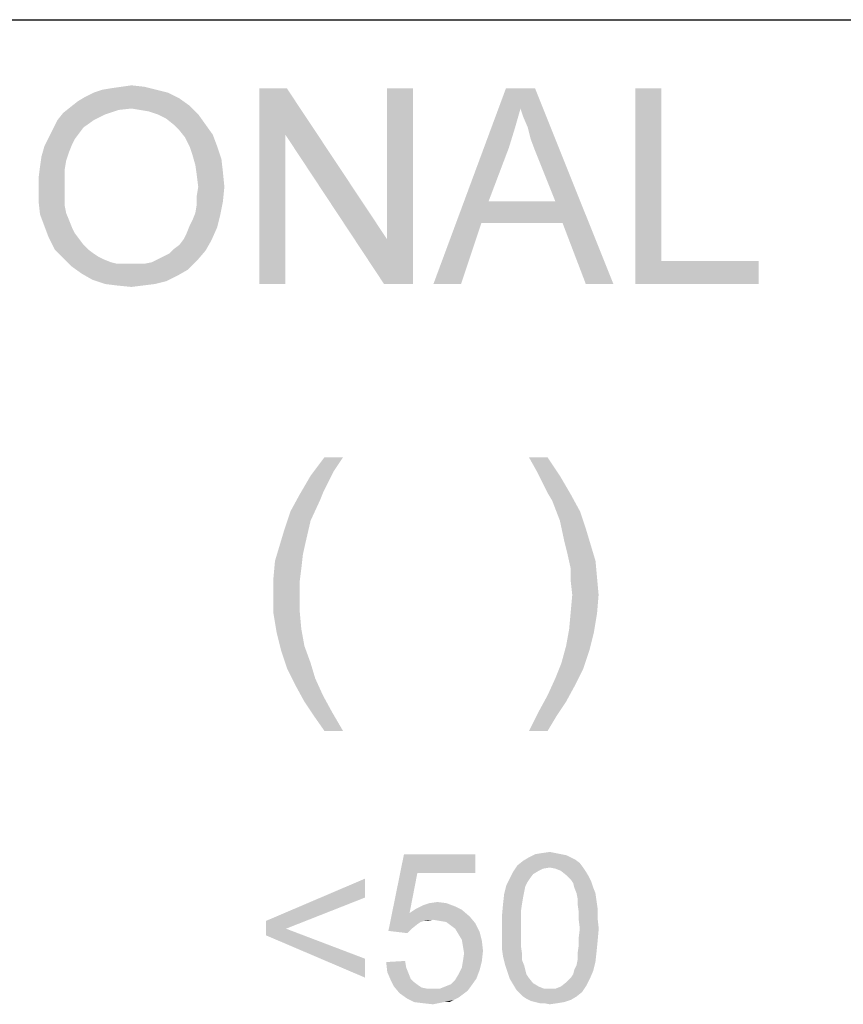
# Model space of a CAD drawing. Extents: x 0 to 1189, y 0 to 841.
# Tile 81 of 125: x 1055 to 1068, y 55 to 70. Entities that reach past the tile are written whole.
import ezdxf

# ---------------------------------------------------------------- set-up
doc = ezdxf.new("R2010")
doc.units = 0
doc.header["$LTSCALE"] = 65.395
doc.header["$MEASUREMENT"] = 0
doc.layers.get('0').update_dxf_attribs({"linetype": 'CONTINUOUS'})

msp = doc.modelspace()

# ---------------------------------------------------------------- linework, layer by layer
at = {"linetype": 'Continuous'}
for p in [(909, 70), (1037, 70), (1037, 70)]:
    msp.add_line(p, (1174, 70), dxfattribs=at)
for points in [[(1056.72917, 68.92778), (1056.8625, 68.95), (1057.37361, 68.97222)], [(1056.72917, 68.92778), (1057.37361, 68.97222), (1057.55139, 68.92778)], [(1057.37361, 68.97222), (1056.8625, 68.95), (1057.01806, 68.97222)], [(1057.01806, 68.97222), (1057.17361, 68.99444), (1057.37361, 68.97222)], [(1059.55139, 68.95), (1059.52917, 68.23889), (1059.12917, 65.95)], [(1059.55139, 68.95), (1059.12917, 65.95), (1059.12917, 68.95)], [(1059.52917, 68.23889), (1059.55139, 68.95), (1061.08472, 66.63889)], [(1061.04028, 65.95), (1061.08472, 66.63889), (1061.48472, 68.95)], [(1061.04028, 65.95), (1061.48472, 68.95), (1061.48472, 65.95)], [(1061.48472, 68.95), (1061.08472, 66.63889), (1061.08472, 68.95)], [(1063.12917, 68.63889), (1061.79583, 65.95), (1062.90694, 68.95)], [(1062.90694, 68.95), (1063.35139, 68.95), (1063.12917, 68.63889)], [(1063.17361, 68.50556), (1063.12917, 68.63889), (1063.35139, 68.95)], [(1063.24028, 68.35), (1063.17361, 68.50556), (1063.35139, 68.95)], [(1063.28472, 68.17222), (1063.24028, 68.35), (1063.35139, 68.95)], [(1063.35139, 67.99444), (1063.28472, 68.17222), (1063.35139, 68.95)], [(1063.6625, 67.21667), (1063.35139, 67.99444), (1063.35139, 68.95)], [(1063.77361, 66.88333), (1063.6625, 67.21667), (1063.35139, 68.95)], [(1064.12917, 65.95), (1063.77361, 66.88333), (1063.35139, 68.95)], [(1064.12917, 65.95), (1063.35139, 68.95), (1064.55139, 65.95)], [(1065.28472, 68.95), (1065.28472, 66.30556), (1064.88472, 65.95)], [(1065.28472, 68.95), (1064.88472, 65.95), (1064.88472, 68.95)], [(1057.90694, 68.79444), (1056.35139, 68.75), (1056.4625, 68.81667)], [(1056.35139, 68.75), (1057.90694, 68.79444), (1058.0625, 68.68333)], [(1057.72917, 68.88333), (1056.4625, 68.81667), (1056.59583, 68.88333)], [(1056.4625, 68.81667), (1057.72917, 68.88333), (1057.90694, 68.79444)], [(1057.55139, 68.92778), (1056.59583, 68.88333), (1056.72917, 68.92778)], [(1056.59583, 68.88333), (1057.55139, 68.92778), (1057.72917, 68.88333)], [(1057.17361, 68.63889), (1056.12917, 68.57222), (1056.24028, 68.66111)], [(1057.17361, 68.63889), (1056.97361, 68.61667), (1056.12917, 68.57222)], [(1058.0625, 68.68333), (1056.24028, 68.66111), (1056.35139, 68.75)], [(1057.17361, 68.63889), (1056.24028, 68.66111), (1058.0625, 68.68333)], [(1057.30694, 68.61667), (1057.17361, 68.63889), (1058.0625, 68.68333)], [(1057.44028, 68.59444), (1057.30694, 68.61667), (1058.0625, 68.68333)], [(1057.57361, 68.55), (1057.44028, 68.59444), (1058.0625, 68.68333)], [(1057.57361, 68.55), (1058.0625, 68.68333), (1058.19583, 68.55)], [(1063.12917, 68.63889), (1063.04028, 68.32778), (1061.79583, 65.95)], [(1056.77361, 68.55), (1056.04028, 68.46111), (1056.12917, 68.57222)], [(1056.04028, 68.46111), (1056.77361, 68.55), (1056.59583, 68.46111)], [(1056.12917, 68.57222), (1056.97361, 68.61667), (1056.77361, 68.55)], [(1058.19583, 68.55), (1057.70694, 68.48333), (1057.57361, 68.55)], [(1057.81806, 68.39444), (1057.70694, 68.48333), (1058.19583, 68.55)], [(1057.81806, 68.39444), (1058.19583, 68.55), (1058.30694, 68.39444)], [(1056.59583, 68.46111), (1056.44028, 68.35), (1055.97361, 68.32778)], [(1056.59583, 68.46111), (1055.97361, 68.32778), (1056.04028, 68.46111)], [(1055.97361, 68.32778), (1056.44028, 68.35), (1056.37361, 68.26111)], [(1058.30694, 68.39444), (1057.90694, 68.30556), (1057.81806, 68.39444)], [(1057.90694, 68.30556), (1058.30694, 68.39444), (1058.41806, 68.23889)], [(1056.30694, 68.17222), (1055.84028, 68.06111), (1055.90694, 68.19445)], [(1056.37361, 68.26111), (1055.90694, 68.19445), (1055.97361, 68.32778)], [(1055.90694, 68.19445), (1056.37361, 68.26111), (1056.30694, 68.17222)], [(1058.41806, 68.23889), (1057.99583, 68.19445), (1057.90694, 68.30556)], [(1058.0625, 68.06111), (1057.99583, 68.19445), (1058.41806, 68.23889)], [(1058.0625, 68.06111), (1058.41806, 68.23889), (1058.48472, 68.06111)], [(1059.12917, 65.95), (1059.52917, 68.23889), (1059.52917, 65.95)], [(1061.08472, 66.63889), (1061.04028, 65.95), (1059.52917, 68.23889)], [(1063.04028, 68.32778), (1062.95139, 68.03889), (1061.79583, 65.95)], [(1056.21806, 67.97222), (1055.79583, 67.90556), (1055.84028, 68.06111)], [(1056.30694, 68.17222), (1056.2625, 68.08333), (1055.84028, 68.06111)], [(1055.84028, 68.06111), (1056.2625, 68.08333), (1056.21806, 67.97222)], [(1058.48472, 68.06111), (1058.10694, 67.92778), (1058.0625, 68.06111)], [(1058.10694, 67.92778), (1058.48472, 68.06111), (1058.55139, 67.86111)], [(1062.95139, 68.03889), (1062.64028, 67.21667), (1061.79583, 65.95)], [(1056.17361, 67.83889), (1055.77361, 67.75), (1055.79583, 67.90556)], [(1055.79583, 67.90556), (1056.21806, 67.97222), (1056.17361, 67.83889)], [(1058.55139, 67.86111), (1058.15139, 67.77222), (1058.10694, 67.92778)], [(1056.15139, 67.70556), (1055.75139, 67.57222), (1055.77361, 67.75)], [(1055.77361, 67.75), (1056.17361, 67.83889), (1056.15139, 67.70556)], [(1058.15139, 67.77222), (1058.55139, 67.86111), (1058.57361, 67.66111)], [(1058.57361, 67.66111), (1058.17361, 67.61667), (1058.15139, 67.77222)], [(1055.75139, 67.57222), (1056.15139, 67.70556), (1056.15139, 67.55)], [(1058.19583, 67.43889), (1058.17361, 67.61667), (1058.57361, 67.66111)], [(1058.19583, 67.43889), (1058.57361, 67.66111), (1058.59583, 67.43889)], [(1056.15139, 67.55), (1055.75139, 67.39444), (1055.75139, 67.57222)], [(1055.75139, 67.39444), (1056.15139, 67.55), (1056.15139, 67.39444)], [(1058.59583, 67.43889), (1058.17361, 67.30556), (1058.19583, 67.43889)], [(1058.17361, 67.30556), (1058.59583, 67.43889), (1058.57361, 67.21667)], [(1056.15139, 67.39444), (1056.15139, 67.26111), (1055.75139, 67.21667)], [(1056.15139, 67.39444), (1055.75139, 67.21667), (1055.75139, 67.39444)], [(1058.57361, 67.21667), (1058.17361, 67.17222), (1058.17361, 67.30556)], [(1055.75139, 67.21667), (1056.15139, 67.26111), (1056.15139, 67.15)], [(1056.15139, 67.15), (1055.77361, 67.01667), (1055.75139, 67.21667)], [(1056.15139, 67.15), (1056.17361, 67.03889), (1055.77361, 67.01667)], [(1058.15139, 67.03889), (1058.17361, 67.17222), (1058.57361, 67.21667)], [(1058.15139, 67.03889), (1058.57361, 67.21667), (1058.52917, 66.99444)], [(1062.64028, 67.21667), (1062.52917, 66.88333), (1061.79583, 65.95)], [(1062.64028, 67.21667), (1063.6625, 67.21667), (1062.52917, 66.88333)], [(1063.77361, 66.88333), (1062.52917, 66.88333), (1063.6625, 67.21667)], [(1055.77361, 67.01667), (1056.17361, 67.03889), (1056.21806, 66.92778)], [(1056.21806, 66.92778), (1055.84028, 66.83889), (1055.77361, 67.01667)], [(1058.0625, 66.83889), (1058.10694, 66.92778), (1058.52917, 66.99444)], [(1058.0625, 66.83889), (1058.52917, 66.99444), (1058.48472, 66.81667)], [(1058.52917, 66.99444), (1058.10694, 66.92778), (1058.15139, 67.03889)], [(1055.84028, 66.83889), (1056.21806, 66.92778), (1056.2625, 66.81667)], [(1056.2625, 66.81667), (1055.90694, 66.66111), (1055.84028, 66.83889)], [(1058.48472, 66.81667), (1058.01806, 66.72778), (1058.0625, 66.83889)], [(1061.79583, 65.95), (1062.52917, 66.88333), (1062.21806, 65.95)], [(1056.2625, 66.81667), (1056.30694, 66.72778), (1055.90694, 66.66111)], [(1055.90694, 66.66111), (1056.30694, 66.72778), (1056.37361, 66.63889)], [(1057.97361, 66.63889), (1058.01806, 66.72778), (1058.48472, 66.81667)], [(1057.97361, 66.63889), (1058.48472, 66.81667), (1058.39583, 66.61667)], [(1056.37361, 66.63889), (1055.99583, 66.48333), (1055.90694, 66.66111)], [(1056.37361, 66.63889), (1056.44028, 66.55), (1055.99583, 66.48333)], [(1055.99583, 66.48333), (1056.44028, 66.55), (1056.50694, 66.48333)], [(1057.81806, 66.48333), (1057.90694, 66.55), (1058.39583, 66.61667)], [(1057.81806, 66.48333), (1058.39583, 66.61667), (1058.30694, 66.46111)], [(1058.39583, 66.61667), (1057.90694, 66.55), (1057.97361, 66.63889)], [(1056.50694, 66.48333), (1056.12917, 66.35), (1055.99583, 66.48333)], [(1056.50694, 66.48333), (1056.59583, 66.41667), (1056.12917, 66.35)], [(1056.59583, 66.41667), (1056.6625, 66.37222), (1056.12917, 66.35)], [(1056.12917, 66.35), (1056.6625, 66.37222), (1056.75139, 66.32778)], [(1057.57361, 66.32778), (1057.6625, 66.37222), (1058.30694, 66.46111)], [(1057.57361, 66.32778), (1058.30694, 66.46111), (1058.17361, 66.30556)], [(1057.6625, 66.37222), (1057.75139, 66.41667), (1058.30694, 66.46111)], [(1058.30694, 66.46111), (1057.75139, 66.41667), (1057.81806, 66.48333)], [(1056.75139, 66.32778), (1056.2625, 66.21667), (1056.12917, 66.35)], [(1056.75139, 66.32778), (1056.8625, 66.28333), (1056.2625, 66.21667)], [(1056.8625, 66.28333), (1056.95139, 66.26111), (1056.2625, 66.21667)], [(1057.2625, 66.26111), (1057.37361, 66.26111), (1056.2625, 66.21667)], [(1057.15139, 66.26111), (1057.2625, 66.26111), (1056.2625, 66.21667)], [(1057.0625, 66.26111), (1057.15139, 66.26111), (1056.2625, 66.21667)], [(1056.95139, 66.26111), (1057.0625, 66.26111), (1056.2625, 66.21667)], [(1058.04028, 66.17222), (1056.2625, 66.21667), (1057.37361, 66.26111)], [(1057.37361, 66.26111), (1057.48472, 66.28333), (1058.17361, 66.30556)], [(1057.37361, 66.26111), (1058.17361, 66.30556), (1058.04028, 66.17222)], [(1058.17361, 66.30556), (1057.48472, 66.28333), (1057.57361, 66.32778)], [(1065.28472, 66.30556), (1066.77361, 66.30556), (1064.88472, 65.95)], [(1064.88472, 65.95), (1066.77361, 66.30556), (1066.77361, 65.95)], [(1058.04028, 66.17222), (1056.41806, 66.10556), (1056.2625, 66.21667)], [(1056.41806, 66.10556), (1058.04028, 66.17222), (1057.88472, 66.08333)], [(1057.88472, 66.08333), (1056.57361, 66.01667), (1056.41806, 66.10556)], [(1056.57361, 66.01667), (1057.88472, 66.08333), (1057.70694, 65.99444)], [(1057.70694, 65.99444), (1056.77361, 65.95), (1056.57361, 66.01667)], [(1056.77361, 65.95), (1057.70694, 65.99444), (1057.52917, 65.95)], [(1057.52917, 65.95), (1056.95139, 65.92778), (1056.77361, 65.95)], [(1056.95139, 65.92778), (1057.52917, 65.95), (1057.35139, 65.92778)], [(1057.35139, 65.92778), (1057.17361, 65.90556), (1056.95139, 65.92778)], [(1060.41361, 63.29741), (1060.27139, 63.08407), (1059.91583, 63.01296)], [(1060.41361, 63.29741), (1059.91583, 63.01296), (1060.12917, 63.29741)], [(1063.5425, 63.29741), (1063.37657, 63.08407), (1063.25806, 63.29741)], [(1063.37657, 63.08407), (1063.5425, 63.29741), (1063.73213, 63.01296)], [(1059.91583, 63.01296), (1060.27139, 63.08407), (1060.17657, 62.89444)], [(1063.73213, 63.01296), (1063.47139, 62.89444), (1063.37657, 63.08407)], [(1060.17657, 62.89444), (1059.74991, 62.72852), (1059.91583, 63.01296)], [(1063.5425, 62.75222), (1063.47139, 62.89444), (1063.73213, 63.01296)], [(1063.5425, 62.75222), (1063.73213, 63.01296), (1063.89806, 62.72852)], [(1060.17657, 62.89444), (1060.10546, 62.75222), (1059.74991, 62.72852)], [(1059.74991, 62.72852), (1060.10546, 62.75222), (1060.05806, 62.6337)], [(1063.89806, 62.72852), (1063.61361, 62.6337), (1063.5425, 62.75222)], [(1060.05806, 62.6337), (1059.60769, 62.46778), (1059.74991, 62.72852)], [(1059.60769, 62.46778), (1060.05806, 62.6337), (1059.91583, 62.32556)], [(1063.61361, 62.6337), (1063.89806, 62.72852), (1064.04028, 62.46778)], [(1064.04028, 62.46778), (1063.73213, 62.32556), (1063.61361, 62.6337)], [(1059.91583, 62.32556), (1059.51287, 62.18333), (1059.60769, 62.46778)], [(1063.73213, 62.32556), (1064.04028, 62.46778), (1064.13509, 62.18333)], [(1059.51287, 62.18333), (1059.91583, 62.32556), (1059.84472, 62.01741)], [(1064.13509, 62.18333), (1063.80324, 61.9937), (1063.73213, 62.32556)], [(1059.84472, 62.01741), (1059.44176, 61.9463), (1059.51287, 62.18333)], [(1063.80324, 61.9937), (1064.13509, 62.18333), (1064.2062, 61.9463)], [(1059.44176, 61.9463), (1059.84472, 62.01741), (1059.79731, 61.80407)], [(1059.79731, 61.80407), (1059.37065, 61.70926), (1059.44176, 61.9463)], [(1064.2062, 61.9463), (1063.85065, 61.80407), (1063.80324, 61.9937)], [(1063.85065, 61.80407), (1064.2062, 61.9463), (1064.27731, 61.70926)], [(1059.77361, 61.59074), (1059.34694, 61.44852), (1059.37065, 61.70926)], [(1059.37065, 61.70926), (1059.79731, 61.80407), (1059.77361, 61.59074)], [(1064.27731, 61.70926), (1063.89806, 61.59074), (1063.85065, 61.80407)], [(1063.89806, 61.59074), (1064.27731, 61.70926), (1064.30102, 61.44852)], [(1059.34694, 61.44852), (1059.77361, 61.59074), (1059.74991, 61.40111)], [(1064.30102, 61.44852), (1063.89806, 61.40111), (1063.89806, 61.59074)], [(1059.74991, 61.40111), (1059.34694, 61.18778), (1059.34694, 61.44852)], [(1059.34694, 61.18778), (1059.74991, 61.40111), (1059.74991, 61.18778)], [(1063.92176, 61.18778), (1063.89806, 61.40111), (1064.30102, 61.44852)], [(1063.92176, 61.18778), (1064.30102, 61.44852), (1064.32472, 61.18778)], [(1059.74991, 61.18778), (1059.74991, 60.92704), (1059.34694, 60.90333)], [(1059.74991, 61.18778), (1059.34694, 60.90333), (1059.34694, 61.18778)], [(1064.32472, 61.18778), (1063.89806, 60.92704), (1063.92176, 61.18778)], [(1063.89806, 60.92704), (1064.32472, 61.18778), (1064.30102, 60.90333)], [(1059.34694, 60.90333), (1059.74991, 60.92704), (1059.77361, 60.6663)], [(1059.77361, 60.6663), (1059.39435, 60.61889), (1059.34694, 60.90333)], [(1064.30102, 60.90333), (1063.87435, 60.6663), (1063.89806, 60.92704)], [(1063.87435, 60.6663), (1064.30102, 60.90333), (1064.25361, 60.61889)], [(1059.39435, 60.61889), (1059.77361, 60.6663), (1059.82102, 60.40556)], [(1064.25361, 60.61889), (1063.82694, 60.40556), (1063.87435, 60.6663)], [(1059.82102, 60.40556), (1059.46546, 60.33444), (1059.39435, 60.61889)], [(1063.82694, 60.40556), (1064.25361, 60.61889), (1064.1825, 60.33444)], [(1059.46546, 60.33444), (1059.82102, 60.40556), (1059.91583, 60.14481)], [(1064.1825, 60.33444), (1063.75583, 60.14481), (1063.82694, 60.40556)], [(1059.91583, 60.14481), (1059.56028, 60.05), (1059.46546, 60.33444)], [(1063.75583, 60.14481), (1064.1825, 60.33444), (1064.08769, 60.05)], [(1059.56028, 60.05), (1059.91583, 60.14481), (1059.98694, 59.90778)], [(1059.98694, 59.90778), (1059.6788, 59.81296), (1059.56028, 60.05)], [(1064.08769, 60.05), (1063.66102, 59.90778), (1063.75583, 60.14481)], [(1063.66102, 59.90778), (1064.08769, 60.05), (1063.96917, 59.81296)], [(1059.6788, 59.81296), (1059.98694, 59.90778), (1060.10546, 59.64704)], [(1063.96917, 59.81296), (1063.5425, 59.64704), (1063.66102, 59.90778)], [(1060.10546, 59.64704), (1059.82102, 59.55222), (1059.6788, 59.81296)], [(1063.5425, 59.64704), (1063.96917, 59.81296), (1063.82694, 59.55222)], [(1059.82102, 59.55222), (1060.10546, 59.64704), (1060.24769, 59.3863)], [(1063.82694, 59.55222), (1063.40028, 59.3863), (1063.5425, 59.64704)], [(1060.24769, 59.3863), (1059.96324, 59.33889), (1059.82102, 59.55222)], [(1063.40028, 59.3863), (1063.82694, 59.55222), (1063.68472, 59.33889)], [(1060.12917, 59.10185), (1059.96324, 59.33889), (1060.24769, 59.3863)], [(1060.12917, 59.10185), (1060.24769, 59.3863), (1060.41361, 59.10185)], [(1063.68472, 59.33889), (1063.25806, 59.10185), (1063.40028, 59.3863)], [(1063.25806, 59.10185), (1063.68472, 59.33889), (1063.5425, 59.10185)], [(1061.54991, 56.9263), (1061.10694, 56.04037), (1061.34546, 57.21593)], [(1061.34546, 57.21593), (1062.43583, 57.21593), (1061.54991, 56.9263)], [(1061.54991, 56.9263), (1062.43583, 57.21593), (1062.43583, 56.9263)], [(1063.74769, 57.21593), (1063.83287, 57.19889), (1063.25361, 57.16481)], [(1063.74769, 57.21593), (1063.25361, 57.16481), (1063.35583, 57.21593)], [(1063.25361, 57.16481), (1063.83287, 57.19889), (1063.90102, 57.16481)], [(1063.6625, 57.23296), (1063.35583, 57.21593), (1063.45806, 57.23296)], [(1063.35583, 57.21593), (1063.6625, 57.23296), (1063.74769, 57.21593)], [(1063.45806, 57.23296), (1063.57731, 57.25), (1063.6625, 57.23296)], [(1063.57731, 57.01148), (1063.01509, 56.94333), (1063.08324, 57.04556)], [(1064.03731, 57.07963), (1063.08324, 57.04556), (1063.16843, 57.1137)], [(1063.57731, 57.01148), (1063.08324, 57.04556), (1064.03731, 57.07963)], [(1063.90102, 57.16481), (1063.96917, 57.13074), (1063.16843, 57.1137)], [(1063.90102, 57.16481), (1063.16843, 57.1137), (1063.25361, 57.16481)], [(1063.16843, 57.1137), (1063.96917, 57.13074), (1064.03731, 57.07963)], [(1063.57731, 57.01148), (1064.03731, 57.07963), (1064.08843, 57.01148)], [(1061.54991, 56.9263), (1061.43065, 56.31296), (1061.10694, 56.04037)], [(1063.32176, 56.90926), (1062.96398, 56.84111), (1063.01509, 56.94333)], [(1062.96398, 56.84111), (1063.32176, 56.90926), (1063.27065, 56.84111)], [(1063.57731, 57.01148), (1063.47509, 56.99444), (1063.01509, 56.94333)], [(1063.47509, 56.99444), (1063.40694, 56.96037), (1063.01509, 56.94333)], [(1063.01509, 56.94333), (1063.40694, 56.96037), (1063.32176, 56.90926)], [(1064.08843, 57.01148), (1063.6625, 56.99444), (1063.57731, 57.01148)], [(1063.74769, 56.96037), (1063.6625, 56.99444), (1064.08843, 57.01148)], [(1063.74769, 56.96037), (1064.08843, 57.01148), (1064.1225, 56.96037)], [(1064.1225, 56.96037), (1063.83287, 56.89222), (1063.74769, 56.96037)], [(1063.83287, 56.89222), (1064.1225, 56.96037), (1064.17361, 56.87519)], [(1064.17361, 56.87519), (1063.90102, 56.82407), (1063.83287, 56.89222)], [(1063.90102, 56.82407), (1064.17361, 56.87519), (1064.20769, 56.80704)], [(1060.74917, 56.55148), (1059.23287, 56.1937), (1060.74917, 56.84111)], [(1063.2025, 56.72185), (1062.8788, 56.60259), (1062.91287, 56.73889)], [(1063.2025, 56.72185), (1063.18546, 56.63667), (1062.8788, 56.60259)], [(1063.27065, 56.84111), (1063.23657, 56.79), (1062.91287, 56.73889)], [(1063.27065, 56.84111), (1062.91287, 56.73889), (1062.96398, 56.84111)], [(1062.91287, 56.73889), (1063.23657, 56.79), (1063.2025, 56.72185)], [(1064.20769, 56.80704), (1063.93509, 56.77296), (1063.90102, 56.82407)], [(1063.95213, 56.70482), (1063.93509, 56.77296), (1064.20769, 56.80704)], [(1063.95213, 56.70482), (1064.20769, 56.80704), (1064.24176, 56.70482)], [(1063.16843, 56.55148), (1062.86176, 56.44926), (1062.8788, 56.60259)], [(1062.8788, 56.60259), (1063.18546, 56.63667), (1063.16843, 56.55148)], [(1064.24176, 56.70482), (1063.9862, 56.61963), (1063.95213, 56.70482)], [(1063.9862, 56.61963), (1064.24176, 56.70482), (1064.27583, 56.61963)], [(1064.27583, 56.61963), (1064.00324, 56.53444), (1063.9862, 56.61963)], [(1064.00324, 56.53444), (1064.27583, 56.61963), (1064.29287, 56.50037)], [(1059.23287, 56.1937), (1060.74917, 56.55148), (1059.53954, 56.07444)], [(1062.12917, 56.41519), (1061.53287, 56.38111), (1061.63509, 56.43222)], [(1061.53287, 56.38111), (1062.12917, 56.41519), (1062.23139, 56.36407)], [(1061.99287, 56.4663), (1061.63509, 56.43222), (1061.73731, 56.4663)], [(1061.63509, 56.43222), (1061.99287, 56.4663), (1062.12917, 56.41519)], [(1061.73731, 56.4663), (1061.85657, 56.48333), (1061.99287, 56.4663)], [(1063.15139, 56.44926), (1063.13435, 56.33), (1062.84472, 56.26185)], [(1063.15139, 56.44926), (1062.84472, 56.26185), (1062.86176, 56.44926)], [(1062.86176, 56.44926), (1063.16843, 56.55148), (1063.15139, 56.44926)], [(1064.29287, 56.50037), (1064.00324, 56.44926), (1064.00324, 56.53444)], [(1064.00324, 56.44926), (1064.29287, 56.50037), (1064.30991, 56.38111)], [(1064.30991, 56.38111), (1064.02028, 56.33), (1064.00324, 56.44926)], [(1061.43065, 56.31296), (1061.65213, 56.1937), (1061.10694, 56.04037)], [(1062.23139, 56.36407), (1061.43065, 56.31296), (1061.53287, 56.38111)], [(1061.43065, 56.31296), (1062.23139, 56.36407), (1062.35065, 56.26185)], [(1061.43065, 56.31296), (1062.35065, 56.26185), (1061.78843, 56.21074)], [(1061.43065, 56.31296), (1061.78843, 56.21074), (1061.65213, 56.1937)], [(1062.84472, 56.26185), (1063.13435, 56.33), (1063.13435, 56.21074)], [(1064.02028, 56.33), (1064.30991, 56.38111), (1064.30991, 56.22778)], [(1064.30991, 56.22778), (1064.02028, 56.21074), (1064.02028, 56.33)], [(1059.53954, 56.07444), (1059.23287, 55.97222), (1059.23287, 56.1937)], [(1061.65213, 56.1937), (1061.60102, 56.17667), (1061.10694, 56.04037)], [(1061.60102, 56.17667), (1061.54991, 56.14259), (1061.10694, 56.04037)], [(1061.54991, 56.14259), (1061.46472, 56.07444), (1061.10694, 56.04037)], [(1061.65213, 56.1937), (1061.78843, 56.21074), (1061.72028, 56.1937)], [(1061.89065, 56.1937), (1061.78843, 56.21074), (1062.35065, 56.26185)], [(1061.99287, 56.17667), (1061.89065, 56.1937), (1062.35065, 56.26185)], [(1061.99287, 56.17667), (1062.35065, 56.26185), (1062.43583, 56.15963)], [(1062.43583, 56.15963), (1062.06102, 56.12556), (1061.99287, 56.17667)], [(1062.12917, 56.07444), (1062.06102, 56.12556), (1062.43583, 56.15963)], [(1062.12917, 56.07444), (1062.43583, 56.15963), (1062.50398, 56.02333)], [(1063.13435, 56.21074), (1062.84472, 56.07444), (1062.84472, 56.26185)], [(1062.84472, 56.07444), (1063.13435, 56.21074), (1063.13435, 56.07444)], [(1064.03731, 56.07444), (1064.02028, 56.21074), (1064.30991, 56.22778)], [(1064.03731, 56.07444), (1064.30991, 56.22778), (1064.32694, 56.07444)], [(1059.23287, 55.97222), (1059.53954, 56.07444), (1060.74917, 55.61444)], [(1060.74917, 55.61444), (1060.74917, 55.32481), (1059.23287, 55.97222)], [(1061.10694, 56.04037), (1061.46472, 56.07444), (1061.39657, 56.0063)], [(1062.50398, 56.02333), (1062.18028, 55.98926), (1062.12917, 56.07444)], [(1062.23139, 55.90407), (1062.18028, 55.98926), (1062.50398, 56.02333)], [(1062.23139, 55.90407), (1062.50398, 56.02333), (1062.53806, 55.88704)], [(1063.13435, 56.07444), (1063.13435, 55.93815), (1062.84472, 55.92111)], [(1063.13435, 56.07444), (1062.84472, 55.92111), (1062.84472, 56.07444)], [(1064.32694, 56.07444), (1064.02028, 55.93815), (1064.03731, 56.07444)], [(1064.02028, 55.93815), (1064.32694, 56.07444), (1064.30991, 55.88704)], [(1062.53806, 55.88704), (1062.24843, 55.80185), (1062.23139, 55.90407)], [(1062.24843, 55.80185), (1062.53806, 55.88704), (1062.55509, 55.7337)], [(1062.84472, 55.92111), (1063.13435, 55.93815), (1063.13435, 55.81889)], [(1063.13435, 55.81889), (1062.84472, 55.76778), (1062.84472, 55.92111)], [(1062.84472, 55.76778), (1063.13435, 55.81889), (1063.15139, 55.69963)], [(1064.29287, 55.71667), (1064.00324, 55.69963), (1064.02028, 55.81889)], [(1064.30991, 55.88704), (1064.02028, 55.81889), (1064.02028, 55.93815)], [(1064.02028, 55.81889), (1064.30991, 55.88704), (1064.29287, 55.71667)], [(1062.55509, 55.7337), (1062.26546, 55.69963), (1062.24843, 55.80185)], [(1062.24843, 55.58037), (1062.26546, 55.69963), (1062.55509, 55.7337)], [(1062.24843, 55.58037), (1062.55509, 55.7337), (1062.53806, 55.58037)], [(1063.15139, 55.69963), (1062.86176, 55.64852), (1062.84472, 55.76778)], [(1062.86176, 55.64852), (1063.15139, 55.69963), (1063.15139, 55.59741)], [(1064.00324, 55.59741), (1064.00324, 55.69963), (1064.29287, 55.71667)], [(1064.00324, 55.59741), (1064.29287, 55.71667), (1064.27583, 55.56333)], [(1061.07287, 55.56333), (1061.3625, 55.58037), (1061.37954, 55.47815)], [(1061.37954, 55.47815), (1061.08991, 55.41), (1061.07287, 55.56333)], [(1062.53806, 55.58037), (1062.23139, 55.47815), (1062.24843, 55.58037)], [(1062.23139, 55.47815), (1062.53806, 55.58037), (1062.50398, 55.44407)], [(1063.15139, 55.59741), (1062.89583, 55.51222), (1062.86176, 55.64852)], [(1062.89583, 55.51222), (1063.15139, 55.59741), (1063.18546, 55.51222)], [(1063.18546, 55.51222), (1062.92991, 55.41), (1062.89583, 55.51222)], [(1063.18546, 55.51222), (1063.2025, 55.44407), (1062.92991, 55.41)], [(1063.95213, 55.44407), (1063.9862, 55.51222), (1064.27583, 55.56333)], [(1063.95213, 55.44407), (1064.27583, 55.56333), (1064.24176, 55.42704)], [(1064.27583, 55.56333), (1063.9862, 55.51222), (1064.00324, 55.59741)], [(1061.08991, 55.41), (1061.37954, 55.47815), (1061.41361, 55.39296)], [(1061.41361, 55.39296), (1061.14102, 55.29074), (1061.08991, 55.41)], [(1061.41361, 55.39296), (1061.44769, 55.30778), (1061.14102, 55.29074)], [(1062.45287, 55.30778), (1062.12917, 55.29074), (1062.18028, 55.37593)], [(1062.50398, 55.44407), (1062.18028, 55.37593), (1062.23139, 55.47815)], [(1062.18028, 55.37593), (1062.50398, 55.44407), (1062.45287, 55.30778)], [(1062.92991, 55.41), (1063.2025, 55.44407), (1063.21954, 55.37593)], [(1063.21954, 55.37593), (1062.96398, 55.30778), (1062.92991, 55.41)], [(1063.21954, 55.37593), (1063.25361, 55.32481), (1062.96398, 55.30778)], [(1063.90102, 55.32481), (1063.93509, 55.37593), (1064.24176, 55.42704)], [(1063.90102, 55.32481), (1064.24176, 55.42704), (1064.19065, 55.30778)], [(1064.24176, 55.42704), (1063.93509, 55.37593), (1063.95213, 55.44407)], [(1061.14102, 55.29074), (1061.44769, 55.30778), (1061.4988, 55.25667)], [(1061.4988, 55.25667), (1061.19213, 55.18852), (1061.14102, 55.29074)], [(1061.4988, 55.25667), (1061.56694, 55.20556), (1061.19213, 55.18852)], [(1061.97583, 55.18852), (1062.06102, 55.22259), (1062.45287, 55.30778)], [(1061.97583, 55.18852), (1062.45287, 55.30778), (1062.36769, 55.18852)], [(1062.06102, 55.22259), (1062.12917, 55.29074), (1062.45287, 55.30778)], [(1062.96398, 55.30778), (1063.25361, 55.32481), (1063.32176, 55.23963)], [(1063.32176, 55.23963), (1063.01509, 55.22259), (1062.96398, 55.30778)], [(1063.01509, 55.22259), (1063.32176, 55.23963), (1063.40694, 55.18852)], [(1063.40694, 55.18852), (1063.0662, 55.13741), (1063.01509, 55.22259)], [(1064.13954, 55.20556), (1063.74769, 55.18852), (1063.83287, 55.25667)], [(1064.19065, 55.30778), (1063.83287, 55.25667), (1063.90102, 55.32481)], [(1063.83287, 55.25667), (1064.19065, 55.30778), (1064.13954, 55.20556)], [(1061.19213, 55.18852), (1061.56694, 55.20556), (1061.61806, 55.17148)], [(1061.61806, 55.17148), (1061.27731, 55.0863), (1061.19213, 55.18852)], [(1061.61806, 55.17148), (1061.70324, 55.15444), (1061.27731, 55.0863)], [(1061.89065, 55.15444), (1062.31657, 55.12037), (1061.27731, 55.0863)], [(1061.78843, 55.15444), (1061.89065, 55.15444), (1061.27731, 55.0863)], [(1061.70324, 55.15444), (1061.78843, 55.15444), (1061.27731, 55.0863)], [(1061.27731, 55.0863), (1062.31657, 55.12037), (1062.24843, 55.06926)], [(1062.24843, 55.06926), (1061.39657, 55.00111), (1061.27731, 55.0863)], [(1062.24843, 55.06926), (1062.18028, 55.01815), (1061.39657, 55.00111)], [(1062.36769, 55.18852), (1061.89065, 55.15444), (1061.97583, 55.18852)], [(1061.89065, 55.15444), (1062.36769, 55.18852), (1062.31657, 55.12037)], [(1063.40694, 55.18852), (1063.49213, 55.15444), (1063.0662, 55.13741)], [(1063.57731, 55.15444), (1063.6625, 55.15444), (1063.0662, 55.13741)], [(1063.49213, 55.15444), (1063.57731, 55.15444), (1063.0662, 55.13741)], [(1064.07139, 55.10333), (1063.0662, 55.13741), (1063.6625, 55.15444)], [(1064.07139, 55.10333), (1063.11731, 55.0863), (1063.0662, 55.13741)], [(1063.16843, 55.03518), (1063.11731, 55.0863), (1064.07139, 55.10333)], [(1063.16843, 55.03518), (1064.07139, 55.10333), (1063.9862, 55.03518)], [(1063.6625, 55.15444), (1063.74769, 55.18852), (1064.13954, 55.20556)], [(1063.6625, 55.15444), (1064.13954, 55.20556), (1064.07139, 55.10333)], [(1061.39657, 55.00111), (1062.18028, 55.01815), (1062.11213, 54.98407)], [(1062.11213, 54.98407), (1061.4988, 54.95), (1061.39657, 55.00111)], [(1061.9588, 54.95), (1061.4988, 54.95), (1062.11213, 54.98407)], [(1061.9588, 54.95), (1061.63509, 54.93296), (1061.4988, 54.95)], [(1061.63509, 54.93296), (1061.9588, 54.95), (1061.87361, 54.93296)], [(1061.87361, 54.93296), (1061.78843, 54.91593), (1061.63509, 54.93296)], [(1061.9588, 54.95), (1062.11213, 54.98407), (1062.04398, 54.95)], [(1063.9862, 55.03518), (1063.21954, 55.00111), (1063.16843, 55.03518)], [(1063.21954, 55.00111), (1063.9862, 55.03518), (1063.90102, 54.98407)], [(1063.90102, 54.98407), (1063.28769, 54.96704), (1063.21954, 55.00111)], [(1063.35583, 54.95), (1063.28769, 54.96704), (1063.90102, 54.98407)], [(1063.35583, 54.95), (1063.90102, 54.98407), (1063.7988, 54.95)], [(1063.7988, 54.95), (1063.42398, 54.93296), (1063.35583, 54.95)], [(1063.49213, 54.93296), (1063.42398, 54.93296), (1063.7988, 54.95)], [(1063.49213, 54.93296), (1063.7988, 54.95), (1063.69657, 54.93296)], [(1063.69657, 54.93296), (1063.57731, 54.91593), (1063.49213, 54.93296)]]:
    msp.add_solid(points, dxfattribs=at)

doc.saveas('drawing.dxf')
